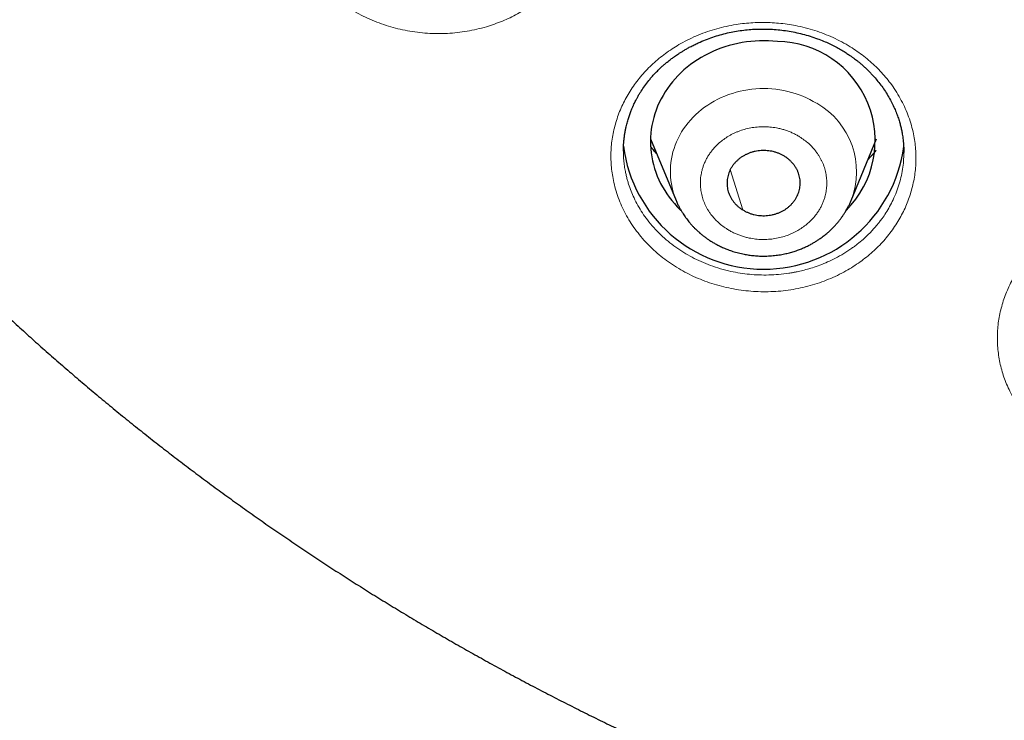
# Model space of a CAD drawing. Header units: millimetres. Extents: x 8 to 578, y 12 to 587.
# Tile 107 of 155: x 285 to 301, y 511 to 523. Entities that reach past the tile are written whole.
import ezdxf

# ---------------------------------------------------------------- set-up
doc = ezdxf.new("R2010")
doc.units = ezdxf.units.MM

msp = doc.modelspace()

# ---------------------------------------------------------------- linework, layer by layer
at = {"color": 7, "linetype": 'Continuous', "lineweight": 30}
for p, q in [((295.244, 521.027), (295.663, 520.015)), ((298.533, 520.015), (298.952, 521.027)), ((294.799, 520.822), (294.798, 520.833)), ((299.397, 520.821), (299.397, 520.803))]:
    msp.add_line(p, q, dxfattribs=at)
at = {"color": 252, "linetype": 'Continuous', "lineweight": 0}
msp.add_line((296.552, 520.52), (296.756, 519.859), dxfattribs=at)
at = {"color": 7, "linetype": 'Continuous', "lineweight": 30, "flags": 128}
msp.add_lwpolyline([(297.324, 522.62), (297.251, 522.627), (297.179, 522.631), (297.106, 522.632), (297.033, 522.631), (296.96, 522.628), (296.888, 522.622), (296.815, 522.613), (296.744, 522.602), (296.673, 522.588), (296.602, 522.572), (296.532, 522.554), (296.463, 522.533), (296.395, 522.509), (296.328, 522.483), (296.263, 522.455), (296.198, 522.425), (296.135, 522.392), (296.074, 522.358), (296.014, 522.321), (295.956, 522.282), (295.899, 522.241), (295.845, 522.198), (295.792, 522.153), (295.741, 522.107), (295.693, 522.058), (295.646, 522.008), (295.602, 521.957), (295.56, 521.904), (295.521, 521.849), (295.483, 521.793), (295.449, 521.736), (295.417, 521.678), (295.387, 521.619), (295.36, 521.558), (295.336, 521.497), (295.315, 521.435), (295.296, 521.372), (295.28, 521.309), (295.267, 521.245), (295.257, 521.181), (295.249, 521.116), (295.245, 521.052), (295.243, 520.987), (295.244, 520.922), (295.248, 520.857), (295.255, 520.793), (295.265, 520.728), (295.277, 520.664), (295.292, 520.601), (295.311, 520.538), (295.331, 520.476), (295.355, 520.414), (295.381, 520.354), (295.41, 520.294), (295.442, 520.236), (295.476, 520.178), (295.512, 520.122), (295.551, 520.067), (295.593, 520.014), (295.636, 519.962), (295.682, 519.912), (295.73, 519.863), (295.742, 519.852)], dxfattribs=at)
at = {"color": 252, "linetype": 'Continuous', "lineweight": 0, "flags": 128}
msp.add_lwpolyline([(297.968, 521.607), (297.913, 521.639), (297.857, 521.669), (297.799, 521.697), (297.74, 521.723), (297.68, 521.747), (297.618, 521.768), (297.556, 521.786), (297.493, 521.803), (297.429, 521.817), (297.364, 521.828), (297.299, 521.837), (297.234, 521.844), (297.168, 521.848), (297.102, 521.849), (297.036, 521.848), (296.971, 521.844), (296.905, 521.838), (296.84, 521.83), (296.776, 521.818), (296.712, 521.805), (296.648, 521.789), (296.586, 521.77), (296.524, 521.75), (296.464, 521.726), (296.404, 521.701), (296.346, 521.673), (296.29, 521.643), (296.235, 521.611), (296.181, 521.577), (296.129, 521.541), (296.079, 521.503), (296.031, 521.463), (295.985, 521.421), (295.941, 521.378), (295.899, 521.332), (295.859, 521.286), (295.822, 521.238), (295.787, 521.188), (295.754, 521.137), (295.724, 521.085), (295.696, 521.032), (295.671, 520.977), (295.649, 520.922), (295.629, 520.866), (295.612, 520.81), (295.598, 520.752), (295.586, 520.695), (295.578, 520.637), (295.572, 520.578), (295.569, 520.52), (295.569, 520.461), (295.571, 520.402), (295.577, 520.344), (295.585, 520.286), (295.596, 520.228), (295.61, 520.171), (295.627, 520.114), (295.646, 520.058), (295.663, 520.014)], dxfattribs=at)
at = {"color": 7, "linetype": 'Continuous', "lineweight": 30}
for centre, radius, start, end in [((297.304, 520.997), 1.623, 315.1012, 89.2946), ((297.098, 521.206), 2.319, 187.5107, 352.3329)]:
    msp.add_arc(centre, radius, start, end, dxfattribs=at)
at = {"color": 252, "linetype": 'Continuous', "lineweight": 0}
msp.add_arc((297.334, 520.486), 1.288, 338.5151, 60.4906, dxfattribs=at)
at = {"color": 7, "linetype": 'Continuous', "lineweight": 30}
for points, knots in [([(273.174, 542.768), (273.174, 542.767), (273.174, 542.762), (273.174, 542.756), (273.174, 542.75), (273.175, 542.746), (273.175, 542.742), (273.175, 542.739), (273.175, 542.735), (273.175, 542.73), (273.175, 542.725), (273.176, 542.717), (273.176, 542.709), (273.176, 542.699), (273.177, 542.686), (273.177, 542.672), (273.178, 542.655), (273.179, 542.635), (273.18, 542.613), (273.18, 542.588), (273.182, 542.56), (273.183, 542.527), (273.184, 542.49), (273.186, 542.447), (273.188, 542.398), (273.191, 542.343), (273.193, 542.279), (273.197, 542.207), (273.201, 542.126), (273.206, 542.033), (273.211, 541.929), (273.218, 541.812), (273.226, 541.68), (273.235, 541.533), (273.247, 541.37), (273.26, 541.189), (273.276, 540.991), (273.294, 540.775), (273.316, 540.543), (273.341, 540.295), (273.369, 540.035), (273.4, 539.763), (273.434, 539.483), (273.472, 539.197), (273.513, 538.907), (273.557, 538.614), (273.604, 538.319), (273.654, 538.023), (273.706, 537.727), (273.762, 537.431), (273.82, 537.134), (273.881, 536.839), (273.944, 536.543), (274.01, 536.249), (274.079, 535.955), (274.15, 535.661), (274.224, 535.369), (274.3, 535.077), (274.38, 534.786), (274.461, 534.496), (274.545, 534.207), (274.632, 533.919), (274.721, 533.631), (274.813, 533.345), (274.908, 533.059), (275.004, 532.774), (275.104, 532.49), (275.206, 532.207), (275.31, 531.925), (275.417, 531.644), (275.526, 531.364), (275.638, 531.085), (275.752, 530.807), (275.869, 530.529), (275.988, 530.253), (276.109, 529.978), (276.233, 529.704), (276.36, 529.43), (276.489, 529.158), (276.62, 528.887), (276.753, 528.617), (276.889, 528.348), (277.028, 528.08), (277.168, 527.813), (277.311, 527.547), (277.457, 527.283), (277.604, 527.019), (277.754, 526.757), (277.907, 526.496), (278.061, 526.236), (278.218, 525.977), (278.378, 525.719), (278.539, 525.463), (278.703, 525.208), (278.869, 524.954), (279.037, 524.701), (279.208, 524.45), (279.381, 524.2), (279.556, 523.951), (279.733, 523.703), (279.912, 523.457), (280.094, 523.212), (280.277, 522.969), (280.463, 522.727), (280.651, 522.486), (280.841, 522.246), (281.034, 522.008), (281.228, 521.772), (281.425, 521.537), (281.623, 521.303), (281.824, 521.071), (282.027, 520.84), (282.231, 520.611), (282.438, 520.383), (282.647, 520.157), (282.858, 519.932), (283.071, 519.709), (283.285, 519.487), (283.502, 519.267), (283.721, 519.049), (283.942, 518.832), (284.164, 518.616), (284.389, 518.403), (284.615, 518.191), (284.844, 517.98), (285.074, 517.771), (285.306, 517.564), (285.54, 517.359), (285.776, 517.155), (286.013, 516.953), (286.253, 516.753), (286.494, 516.554), (286.737, 516.357), (286.982, 516.162), (287.228, 515.969), (287.477, 515.777), (287.727, 515.587), (287.978, 515.399), (288.232, 515.213), (288.487, 515.029), (288.744, 514.846), (289.002, 514.665), (289.262, 514.487), (289.524, 514.31), (289.787, 514.134), (290.052, 513.961), (290.318, 513.79), (290.586, 513.62), (290.856, 513.453), (291.127, 513.287), (291.399, 513.124), (291.673, 512.962), (291.949, 512.802), (292.226, 512.644), (292.504, 512.489), (292.784, 512.335), (293.065, 512.183), (293.348, 512.033), (293.632, 511.885), (293.918, 511.74), (294.204, 511.596), (294.492, 511.454), (294.782, 511.315), (295.073, 511.177), (295.365, 511.042), (295.658, 510.908), (295.953, 510.777), (296.249, 510.648), (296.546, 510.521), (296.844, 510.396), (297.144, 510.273), (297.445, 510.152), (297.747, 510.033), (298.05, 509.917), (298.354, 509.803), (298.659, 509.69), (298.966, 509.581), (299.273, 509.473), (299.582, 509.367), (299.892, 509.264), (300.203, 509.163), (300.515, 509.064), (300.828, 508.967), (301.142, 508.872), (301.457, 508.78), (301.773, 508.69), (302.09, 508.602), (302.409, 508.516), (302.728, 508.433), (303.048, 508.352), (303.369, 508.273), (303.691, 508.197), (304.015, 508.122), (304.339, 508.051), (304.664, 507.981), (304.99, 507.914), (305.318, 507.849), (305.646, 507.786), (305.976, 507.725), (306.306, 507.667), (306.638, 507.612), (306.971, 507.558), (307.305, 507.507), (307.629, 507.46), (307.942, 507.417), (308.243, 507.378), (308.545, 507.34), (308.847, 507.305), (309.15, 507.272), (309.452, 507.24), (309.755, 507.211), (310.058, 507.184), (310.36, 507.158), (310.663, 507.135), (310.965, 507.114), (311.267, 507.095), (311.569, 507.078), (311.869, 507.063), (312.168, 507.05), (312.465, 507.039), (312.756, 507.03), (313.036, 507.023), (313.285, 507.019), (313.503, 507.016), (313.735, 507.014), (313.899, 507.013), (314, 507.013)], [0, 0, 0, 0, 0.000159, 0.000493, 0.00085, 0.001256, 0.001739, 0.002361, 0.002943, 0.003383, 0.003765, 0.004103, 0.004413, 0.004706, 0.005023, 0.005338, 0.005661, 0.006002, 0.00637, 0.006777, 0.007234, 0.00775, 0.008339, 0.009012, 0.009784, 0.010668, 0.01168, 0.012837, 0.014158, 0.015661, 0.017368, 0.019301, 0.02148, 0.023929, 0.026668, 0.029712, 0.033072, 0.036749, 0.040729, 0.044988, 0.04949, 0.054192, 0.05905, 0.064025, 0.069086, 0.074207, 0.07937, 0.084562, 0.089774, 0.094998, 0.100231, 0.105468, 0.110709, 0.115951, 0.121192, 0.126433, 0.131673, 0.136912, 0.142148, 0.147382, 0.152615, 0.157845, 0.163074, 0.1683, 0.173524, 0.178747, 0.183967, 0.189186, 0.194403, 0.199618, 0.204832, 0.210044, 0.215254, 0.220464, 0.225672, 0.230878, 0.236084, 0.241288, 0.246491, 0.251694, 0.256895, 0.262095, 0.267294, 0.272493, 0.277691, 0.282888, 0.288084, 0.293279, 0.298474, 0.303668, 0.308862, 0.314055, 0.319248, 0.32444, 0.329632, 0.334823, 0.340014, 0.345204, 0.350395, 0.355584, 0.360774, 0.365963, 0.371152, 0.376341, 0.38153, 0.386718, 0.391907, 0.397095, 0.402283, 0.407471, 0.412658, 0.417846, 0.423034, 0.428222, 0.433409, 0.438597, 0.443785, 0.448973, 0.454161, 0.459349, 0.464537, 0.469725, 0.474913, 0.480102, 0.48529, 0.490479, 0.495668, 0.500858, 0.506047, 0.511237, 0.516427, 0.521618, 0.526808, 0.531999, 0.537191, 0.542383, 0.547575, 0.552768, 0.557961, 0.563154, 0.568348, 0.573543, 0.578738, 0.583933, 0.58913, 0.594326, 0.599524, 0.604722, 0.609921, 0.61512, 0.62032, 0.625521, 0.630723, 0.635925, 0.641129, 0.646333, 0.651538, 0.656745, 0.661952, 0.66716, 0.67237, 0.67758, 0.682792, 0.688005, 0.693219, 0.698434, 0.703651, 0.708869, 0.714089, 0.719311, 0.724534, 0.729758, 0.734985, 0.740213, 0.745444, 0.750676, 0.755911, 0.761147, 0.766386, 0.771628, 0.776872, 0.782119, 0.787369, 0.792622, 0.797878, 0.803138, 0.808401, 0.813668, 0.818939, 0.824214, 0.829494, 0.834779, 0.840069, 0.845364, 0.850666, 0.855974, 0.86129, 0.866613, 0.871944, 0.877285, 0.882635, 0.887996, 0.89337, 0.898757, 0.903592, 0.908427, 0.913261, 0.918093, 0.922923, 0.927752, 0.932578, 0.937401, 0.94222, 0.947035, 0.951844, 0.956645, 0.961435, 0.96621, 0.970962, 0.975677, 0.980324, 0.984834, 0.988972, 0.992202, 0.995205, 1, 1, 1, 1]), ([(294.799, 520.822), (294.799, 520.825), (294.799, 520.831), (294.799, 520.844), (294.799, 520.865), (294.8, 520.895), (294.802, 520.936), (294.806, 520.985), (294.812, 521.042), (294.821, 521.103), (294.832, 521.163), (294.846, 521.23), (294.864, 521.3), (294.885, 521.372), (294.905, 521.429), (294.92, 521.471), (294.932, 521.501), (294.942, 521.525), (294.951, 521.545), (294.958, 521.562), (294.968, 521.582), (294.979, 521.608), (294.995, 521.639), (295.013, 521.675), (295.036, 521.716), (295.061, 521.761), (295.099, 521.821), (295.149, 521.895), (295.205, 521.969), (295.256, 522.03), (295.299, 522.078), (295.344, 522.125), (295.39, 522.17), (295.435, 522.212), (295.477, 522.249), (295.514, 522.28), (295.547, 522.307), (295.576, 522.329), (295.601, 522.348), (295.626, 522.366), (295.655, 522.386), (295.688, 522.409), (295.725, 522.433), (295.768, 522.46), (295.814, 522.488), (295.867, 522.518), (295.926, 522.549), (295.99, 522.581), (296.073, 522.619), (296.175, 522.661), (296.294, 522.703), (296.414, 522.738), (296.533, 522.767), (296.652, 522.79), (296.77, 522.807), (296.888, 522.819), (297.005, 522.825), (297.123, 522.825), (297.244, 522.821), (297.366, 522.81), (297.489, 522.794), (297.612, 522.772), (297.736, 522.743), (297.86, 522.708), (297.975, 522.669), (298.08, 522.628), (298.174, 522.587), (298.261, 522.544), (298.341, 522.5), (298.404, 522.464), (298.449, 522.435), (298.479, 522.416), (298.503, 522.399), (298.523, 522.385), (298.539, 522.374), (298.553, 522.364), (298.57, 522.352), (298.593, 522.335), (298.621, 522.313), (298.656, 522.286), (298.694, 522.254), (298.734, 522.219), (298.774, 522.182), (298.814, 522.143), (298.855, 522.102), (298.903, 522.05), (298.959, 521.985), (299.021, 521.906), (299.082, 521.821), (299.139, 521.731), (299.19, 521.639), (299.235, 521.548), (299.272, 521.462), (299.301, 521.382), (299.325, 521.308), (299.341, 521.249), (299.352, 521.204), (299.36, 521.171), (299.366, 521.137), (299.373, 521.099), (299.38, 521.055), (299.387, 521.003), (299.392, 520.945), (299.396, 520.879), (299.397, 520.833), (299.397, 520.808)], [0, 0, 0, 0, 0.001615, 0.003991, 0.007153, 0.012387, 0.018947, 0.026839, 0.036067, 0.04625, 0.056001, 0.065194, 0.078378, 0.090206, 0.100674, 0.106303, 0.111376, 0.115583, 0.118885, 0.121286, 0.124537, 0.129186, 0.134421, 0.140733, 0.148123, 0.15636, 0.164668, 0.181008, 0.197379, 0.207141, 0.216914, 0.226701, 0.2365, 0.245759, 0.254042, 0.261194, 0.267412, 0.272693, 0.277095, 0.281199, 0.286365, 0.292066, 0.298836, 0.305784, 0.313585, 0.322242, 0.331755, 0.342125, 0.352826, 0.370821, 0.388513, 0.405902, 0.422995, 0.439795, 0.456281, 0.4724, 0.488439, 0.504732, 0.521284, 0.5381, 0.555182, 0.572534, 0.590157, 0.608056, 0.625841, 0.641015, 0.655455, 0.669163, 0.682141, 0.69439, 0.700129, 0.705267, 0.709553, 0.712986, 0.71557, 0.717776, 0.720765, 0.724589, 0.729946, 0.736379, 0.743809, 0.751611, 0.759642, 0.767905, 0.776399, 0.785125, 0.799567, 0.814606, 0.830243, 0.84648, 0.86303, 0.878608, 0.893064, 0.906399, 0.918614, 0.929708, 0.935431, 0.940803, 0.945961, 0.952078, 0.959417, 0.967808, 0.977371, 0.988102, 1, 1, 1, 1]), ([(295.344, 520.784), (295.326, 520.803), (295.292, 520.839), (295.261, 520.876), (295.247, 520.894)], [0, 0, 0, 0, 0.5350022, 1, 1, 1, 1]), ([(297.439, 520.738), (297.425, 520.746), (297.398, 520.763), (297.353, 520.783), (297.306, 520.801), (297.257, 520.815), (297.208, 520.825), (297.158, 520.831), (297.108, 520.834), (297.057, 520.833), (297.007, 520.828), (296.957, 520.819), (296.908, 520.807), (296.861, 520.79), (296.815, 520.771), (296.772, 520.748), (296.73, 520.722), (296.691, 520.693), (296.656, 520.661), (296.623, 520.627), (296.594, 520.59), (296.568, 520.551), (296.546, 520.51), (296.528, 520.468), (296.514, 520.425), (296.504, 520.38), (296.499, 520.336), (296.497, 520.291), (296.5, 520.245), (296.507, 520.201), (296.519, 520.157), (296.534, 520.114), (296.554, 520.072), (296.577, 520.032), (296.604, 519.994), (296.634, 519.958), (296.668, 519.924), (296.709, 519.89), (296.739, 519.87), (296.756, 519.859)], [0, 0, 0, 0, 0.0264627, 0.0529254, 0.080157, 0.1073885, 0.1338512, 0.1603139, 0.1875454, 0.214777, 0.2412397, 0.2677024, 0.2949339, 0.3221655, 0.3486282, 0.3750909, 0.4023224, 0.4295539, 0.4560167, 0.4824794, 0.5097109, 0.5369424, 0.5634051, 0.5898679, 0.6170994, 0.6443309, 0.6707936, 0.6972563, 0.7244879, 0.7517194, 0.7781821, 0.8046448, 0.8318763, 0.8591079, 0.8855706, 0.9120333, 0.9392648, 0.9664964, 1, 1, 1, 1]), ([(296.756, 519.859), (296.77, 519.851), (296.798, 519.835), (296.843, 519.814), (296.89, 519.797), (296.938, 519.783), (296.987, 519.773), (297.037, 519.766), (297.088, 519.764), (297.139, 519.765), (297.189, 519.77), (297.238, 519.778), (297.287, 519.791), (297.335, 519.807), (297.38, 519.826), (297.424, 519.849), (297.465, 519.875), (297.504, 519.905), (297.54, 519.936), (297.572, 519.971), (297.602, 520.008), (297.628, 520.047), (297.65, 520.087), (297.668, 520.129), (297.682, 520.173), (297.691, 520.217), (297.697, 520.262), (297.698, 520.307), (297.696, 520.352), (297.688, 520.397), (297.677, 520.441), (297.662, 520.484), (297.642, 520.525), (297.619, 520.566), (297.592, 520.604), (297.561, 520.639), (297.527, 520.673), (297.487, 520.707), (297.456, 520.727), (297.439, 520.738)], [0, 0, 0, 0, 0.026463, 0.052925, 0.080157, 0.107388, 0.133851, 0.160314, 0.187545, 0.214777, 0.24124, 0.267702, 0.294934, 0.322165, 0.348628, 0.375091, 0.402322, 0.429554, 0.456017, 0.482479, 0.509711, 0.536942, 0.563405, 0.589868, 0.617099, 0.644331, 0.670794, 0.697256, 0.724488, 0.751719, 0.778182, 0.804645, 0.831876, 0.859108, 0.885571, 0.912033, 0.939265, 0.966496, 1, 1, 1, 1]), ([(298.945, 520.841), (298.937, 520.831), (298.918, 520.807), (298.888, 520.772), (298.857, 520.737), (298.832, 520.711), (298.818, 520.697), (298.813, 520.692)], [0, 0, 0, 0, 0.1984964, 0.4655549, 0.6985351, 0.8974549, 1, 1, 1, 1]), ([(295.663, 520.015), (295.671, 519.996), (295.687, 519.959), (295.713, 519.907), (295.739, 519.859), (295.764, 519.817), (295.787, 519.781), (295.808, 519.75), (295.828, 519.723), (295.849, 519.695), (295.874, 519.664), (295.902, 519.63), (295.934, 519.595), (295.965, 519.562), (295.993, 519.535), (296.016, 519.514), (296.032, 519.499), (296.044, 519.488), (296.054, 519.48), (296.064, 519.472), (296.075, 519.462), (296.096, 519.445), (296.125, 519.422), (296.165, 519.393), (296.208, 519.364), (296.255, 519.334), (296.306, 519.304), (296.362, 519.274), (296.425, 519.244), (296.496, 519.214), (296.576, 519.185), (296.664, 519.159), (296.752, 519.138), (296.838, 519.122), (296.922, 519.111), (297.01, 519.104), (297.105, 519.101), (297.203, 519.104), (297.302, 519.114), (297.394, 519.128), (297.48, 519.146), (297.56, 519.167), (297.633, 519.19), (297.703, 519.216), (297.769, 519.244), (297.831, 519.273), (297.886, 519.303), (297.936, 519.332), (297.983, 519.361), (298.035, 519.396), (298.091, 519.437), (298.138, 519.477), (298.171, 519.506), (298.194, 519.527), (298.219, 519.551), (298.25, 519.582), (298.284, 519.618), (298.318, 519.658), (298.349, 519.697), (298.377, 519.735), (298.399, 519.767), (298.417, 519.794), (298.432, 519.818), (298.448, 519.845), (298.467, 519.878), (298.488, 519.917), (298.511, 519.963), (298.525, 519.997), (298.533, 520.015)], [0, 0, 0, 0, 0.017194, 0.033477, 0.048897, 0.063334, 0.075721, 0.08589, 0.094307, 0.103996, 0.115111, 0.12766, 0.141644, 0.154944, 0.166077, 0.175009, 0.180814, 0.185071, 0.1881, 0.191615, 0.195869, 0.200847, 0.213593, 0.227184, 0.24177, 0.257216, 0.27352, 0.290839, 0.310039, 0.331251, 0.354476, 0.379716, 0.406972, 0.42874, 0.451645, 0.47569, 0.500859, 0.529255, 0.556171, 0.581608, 0.60557, 0.628058, 0.649073, 0.668616, 0.689558, 0.7085, 0.725462, 0.741292, 0.756448, 0.770927, 0.793719, 0.814652, 0.822776, 0.831027, 0.840446, 0.852556, 0.867634, 0.882903, 0.896783, 0.909365, 0.922053, 0.929468, 0.937123, 0.946043, 0.956778, 0.969342, 0.983746, 1, 1, 1, 1])]:
    msp.add_open_spline(points, degree=3, knots=knots, dxfattribs=at)
at = {"color": 252, "linetype": 'Continuous', "lineweight": 0}
for points, knots in [([(289.866, 523.514), (289.83, 523.551), (289.76, 523.625), (289.664, 523.743), (289.578, 523.865), (289.5, 523.993), (289.432, 524.125), (289.374, 524.261), (289.325, 524.4), (289.288, 524.54), (289.26, 524.682), (289.244, 524.826), (289.238, 524.971), (289.243, 525.109), (289.256, 525.241), (289.276, 525.363), (289.304, 525.484), (289.34, 525.603), (289.383, 525.72), (289.434, 525.835), (289.493, 525.948), (289.559, 526.058), (289.631, 526.165), (289.71, 526.267), (289.795, 526.364), (289.885, 526.457), (289.982, 526.545), (290.09, 526.634), (290.211, 526.722), (290.345, 526.806), (290.483, 526.882), (290.627, 526.949), (290.775, 527.008), (290.928, 527.058), (291.084, 527.1), (291.244, 527.133), (291.405, 527.156), (291.567, 527.17), (291.73, 527.174), (291.886, 527.169), (292.033, 527.157), (292.172, 527.138), (292.31, 527.112), (292.446, 527.08), (292.58, 527.041), (292.71, 526.995), (292.846, 526.94), (292.984, 526.875), (293.124, 526.798), (293.257, 526.714), (293.383, 526.621), (293.504, 526.522), (293.611, 526.419), (293.707, 526.317), (293.792, 526.217), (293.869, 526.113), (293.939, 526.005), (294.002, 525.894), (294.059, 525.78), (294.111, 525.656), (294.157, 525.524), (294.194, 525.382), (294.221, 525.239), (294.238, 525.094), (294.244, 524.949), (294.239, 524.811), (294.226, 524.681), (294.206, 524.558), (294.178, 524.437), (294.142, 524.318), (294.099, 524.2), (294.047, 524.085), (293.989, 523.972), (293.924, 523.862), (293.852, 523.757), (293.774, 523.655), (293.69, 523.557), (293.599, 523.463), (293.501, 523.374), (293.397, 523.289), (293.289, 523.21), (293.178, 523.137), (293.061, 523.07), (292.941, 523.009), (292.816, 522.954), (292.686, 522.905), (292.546, 522.859), (292.396, 522.82), (292.237, 522.788), (292.076, 522.765), (291.914, 522.752), (291.75, 522.748), (291.585, 522.754), (291.421, 522.769), (291.259, 522.794), (291.1, 522.828), (290.944, 522.871), (290.791, 522.923), (290.641, 522.983), (290.496, 523.053), (290.356, 523.13), (290.223, 523.215), (290.097, 523.307), (289.977, 523.406), (289.903, 523.478), (289.866, 523.514)], [0, 0, 0, 0, 0.010434, 0.020811, 0.031166, 0.041535, 0.051956, 0.062465, 0.072893, 0.083259, 0.093605, 0.103972, 0.114407, 0.124955, 0.13398, 0.142922, 0.151811, 0.160679, 0.169555, 0.178472, 0.187461, 0.196563, 0.205558, 0.214477, 0.223348, 0.232201, 0.241065, 0.249967, 0.260552, 0.271016, 0.281398, 0.29174, 0.302081, 0.312459, 0.32296, 0.333373, 0.343738, 0.354092, 0.364475, 0.374929, 0.383811, 0.392715, 0.40167, 0.410653, 0.419575, 0.428475, 0.437387, 0.447899, 0.458305, 0.468661, 0.479023, 0.489449, 0.499998, 0.509043, 0.517994, 0.526889, 0.535762, 0.544651, 0.55359, 0.562613, 0.572998, 0.583385, 0.593823, 0.604294, 0.614695, 0.625067, 0.634018, 0.64292, 0.651796, 0.660672, 0.669572, 0.67852, 0.68754, 0.696434, 0.705298, 0.714157, 0.723034, 0.731956, 0.740948, 0.750034, 0.758944, 0.767812, 0.776667, 0.785539, 0.794455, 0.803446, 0.812541, 0.823031, 0.833427, 0.843777, 0.854131, 0.864538, 0.875044, 0.885596, 0.896033, 0.906403, 0.916749, 0.927113, 0.937535, 0.948043, 0.958463, 0.968832, 0.979188, 0.989566, 1, 1, 1, 1]), ([(295.671, 518.92), (295.627, 518.948), (295.538, 519.005), (295.414, 519.099), (295.296, 519.2), (295.187, 519.307), (295.085, 519.421), (294.992, 519.541), (294.907, 519.665), (294.833, 519.793), (294.768, 519.925), (294.713, 520.061), (294.668, 520.2), (294.635, 520.336), (294.612, 520.466), (294.598, 520.589), (294.593, 520.712), (294.595, 520.835), (294.605, 520.958), (294.624, 521.081), (294.65, 521.203), (294.683, 521.324), (294.725, 521.443), (294.773, 521.559), (294.829, 521.672), (294.892, 521.781), (294.961, 521.887), (295.038, 521.991), (295.122, 522.091), (295.212, 522.187), (295.307, 522.277), (295.407, 522.362), (295.513, 522.442), (295.624, 522.517), (295.746, 522.59), (295.88, 522.661), (296.025, 522.727), (296.175, 522.783), (296.329, 522.831), (296.486, 522.87), (296.638, 522.898), (296.784, 522.918), (296.924, 522.929), (297.064, 522.933), (297.205, 522.931), (297.345, 522.921), (297.484, 522.905), (297.63, 522.88), (297.782, 522.846), (297.938, 522.802), (298.09, 522.748), (298.238, 522.686), (298.381, 522.614), (298.513, 522.538), (298.634, 522.459), (298.743, 522.38), (298.846, 522.295), (298.943, 522.206), (299.034, 522.112), (299.12, 522.013), (299.203, 521.904), (299.284, 521.785), (299.358, 521.656), (299.423, 521.522), (299.478, 521.385), (299.523, 521.246), (299.556, 521.111), (299.578, 520.981), (299.592, 520.858), (299.598, 520.734), (299.595, 520.611), (299.585, 520.488), (299.567, 520.364), (299.54, 520.242), (299.507, 520.122), (299.466, 520.004), (299.418, 519.889), (299.363, 519.776), (299.3, 519.666), (299.229, 519.558), (299.152, 519.454), (299.069, 519.354), (298.98, 519.26), (298.886, 519.17), (298.786, 519.085), (298.68, 519.005), (298.567, 518.929), (298.444, 518.855), (298.309, 518.785), (298.164, 518.72), (298.014, 518.664), (297.861, 518.617), (297.703, 518.578), (297.542, 518.549), (297.379, 518.528), (297.215, 518.518), (297.052, 518.517), (296.889, 518.525), (296.727, 518.543), (296.565, 518.57), (296.406, 518.606), (296.25, 518.652), (296.098, 518.706), (295.95, 518.768), (295.807, 518.839), (295.717, 518.893), (295.671, 518.92)], [0, 0, 0, 0, 0.010433, 0.02081, 0.031165, 0.041535, 0.051955, 0.062465, 0.072888, 0.083253, 0.093598, 0.103967, 0.114404, 0.124954, 0.133973, 0.142911, 0.151799, 0.160666, 0.169545, 0.178465, 0.18746, 0.196558, 0.205551, 0.214468, 0.223339, 0.232194, 0.24106, 0.249966, 0.25905, 0.268039, 0.27696, 0.285838, 0.294697, 0.303564, 0.312461, 0.322968, 0.333385, 0.343751, 0.354104, 0.364484, 0.374931, 0.383815, 0.39272, 0.401674, 0.410656, 0.419578, 0.428479, 0.437389, 0.447901, 0.458308, 0.468664, 0.479026, 0.489452, 0.5, 0.509046, 0.517998, 0.526892, 0.535765, 0.544653, 0.553591, 0.562614, 0.573001, 0.583388, 0.593824, 0.604298, 0.614698, 0.625068, 0.634026, 0.642931, 0.651809, 0.660684, 0.669582, 0.678526, 0.687541, 0.696436, 0.705302, 0.714161, 0.723039, 0.73196, 0.74095, 0.750035, 0.75894, 0.767806, 0.77666, 0.785531, 0.794449, 0.803443, 0.812541, 0.823026, 0.833417, 0.843765, 0.85412, 0.864531, 0.875045, 0.885593, 0.896029, 0.906397, 0.916743, 0.927109, 0.937535, 0.948043, 0.958463, 0.968832, 0.979187, 0.989565, 1, 1, 1, 1]), ([(297.688, 521.058), (297.67, 521.069), (297.634, 521.091), (297.577, 521.119), (297.518, 521.144), (297.458, 521.166), (297.396, 521.184), (297.32, 521.202), (297.229, 521.217), (297.123, 521.224), (297.017, 521.222), (296.912, 521.209), (296.809, 521.188), (296.725, 521.162), (296.661, 521.137), (296.613, 521.116), (296.567, 521.093), (296.509, 521.061), (296.443, 521.017), (296.37, 520.959), (296.303, 520.895), (296.251, 520.833), (296.209, 520.776), (296.177, 520.726), (296.149, 520.673), (296.125, 520.62), (296.104, 520.565), (296.084, 520.496), (296.067, 520.415), (296.059, 520.321), (296.062, 520.227), (296.076, 520.133), (296.1, 520.041), (296.129, 519.967), (296.157, 519.909), (296.18, 519.867), (296.206, 519.826), (296.243, 519.775), (296.292, 519.715), (296.357, 519.65), (296.429, 519.591), (296.498, 519.544), (296.562, 519.507), (296.619, 519.478), (296.677, 519.453), (296.737, 519.432), (296.799, 519.413), (296.876, 519.395), (296.967, 519.38), (297.072, 519.373), (297.178, 519.376), (297.284, 519.388), (297.387, 519.41), (297.47, 519.435), (297.535, 519.46), (297.582, 519.481), (297.628, 519.504), (297.686, 519.537), (297.753, 519.581), (297.826, 519.639), (297.892, 519.703), (297.945, 519.764), (297.987, 519.821), (298.018, 519.872), (298.047, 519.924), (298.071, 519.978), (298.092, 520.033), (298.112, 520.101), (298.128, 520.182), (298.136, 520.276), (298.134, 520.37), (298.12, 520.464), (298.096, 520.556), (298.067, 520.631), (298.039, 520.688), (298.015, 520.73), (297.989, 520.772), (297.953, 520.823), (297.904, 520.883), (297.838, 520.947), (297.767, 521.007), (297.714, 521.041), (297.688, 521.058)], [0, 0, 0, 0, 0.010056, 0.020036, 0.029981, 0.03993, 0.049924, 0.060002, 0.076307, 0.09246, 0.108634, 0.125, 0.141305, 0.157458, 0.165534, 0.173637, 0.181788, 0.190009, 0.205043, 0.219963, 0.234904, 0.249999, 0.260044, 0.270017, 0.27996, 0.289912, 0.299912, 0.310002, 0.326307, 0.34246, 0.358634, 0.375, 0.391305, 0.407458, 0.415534, 0.423637, 0.431788, 0.440009, 0.455043, 0.469963, 0.484904, 0.499999, 0.510044, 0.520017, 0.52996, 0.539912, 0.549912, 0.560002, 0.576307, 0.59246, 0.608634, 0.625, 0.641305, 0.657458, 0.665534, 0.673637, 0.681788, 0.690009, 0.705043, 0.719963, 0.734904, 0.749999, 0.760044, 0.770017, 0.77996, 0.789912, 0.799912, 0.810002, 0.826307, 0.84246, 0.858634, 0.875, 0.891305, 0.907458, 0.915534, 0.923637, 0.931788, 0.940009, 0.955059, 0.969984, 0.98492, 1, 1, 1, 1]), ([(295.247, 520.895), (295.254, 520.884), (295.282, 520.846), (295.317, 520.812), (295.343, 520.787)], [0, 0, 0, 0, 0.271015, 1, 1, 1, 1]), ([(295.789, 519.162), (295.745, 519.19), (295.656, 519.248), (295.53, 519.345), (295.409, 519.452), (295.296, 519.569), (295.196, 519.689), (295.11, 519.81), (295.036, 519.931), (294.975, 520.05), (294.924, 520.168), (294.893, 520.254), (294.875, 520.313), (294.866, 520.344), (294.857, 520.375), (294.849, 520.406), (294.842, 520.438), (294.831, 520.488), (294.818, 520.559), (294.806, 520.654), (294.799, 520.742), (294.799, 520.799), (294.799, 520.822)], [0, 0, 0, 0, 0.073583, 0.148982, 0.226197, 0.305229, 0.386078, 0.454846, 0.524876, 0.59617, 0.657036, 0.718793, 0.735117, 0.751502, 0.767949, 0.784456, 0.801025, 0.817655, 0.862761, 0.911826, 0.96485, 1, 1, 1, 1]), ([(299.397, 520.803), (299.397, 520.768), (299.396, 520.686), (299.383, 520.559), (299.359, 520.423), (299.324, 520.288), (299.279, 520.154), (299.225, 520.029), (299.166, 519.914), (299.106, 519.813), (299.06, 519.745), (299.032, 519.707), (299.024, 519.696), (299.015, 519.684), (299.006, 519.673), (298.998, 519.661), (298.981, 519.64), (298.953, 519.605), (298.908, 519.554), (298.852, 519.493), (298.796, 519.438), (298.745, 519.39), (298.7, 519.351), (298.652, 519.312), (298.6, 519.271), (298.543, 519.229), (298.481, 519.187), (298.414, 519.145), (298.325, 519.093), (298.215, 519.036), (298.087, 518.979), (297.962, 518.932), (297.848, 518.895), (297.743, 518.867), (297.67, 518.85), (297.622, 518.841), (297.599, 518.836), (297.576, 518.832), (297.553, 518.828), (297.531, 518.824), (297.462, 518.813), (297.346, 518.8), (297.183, 518.791), (297.023, 518.792), (296.866, 518.802), (296.713, 518.822), (296.554, 518.852), (296.392, 518.893), (296.228, 518.947), (296.072, 519.011), (295.926, 519.081), (295.834, 519.135), (295.789, 519.162)], [0, 0, 0, 0, 0.024167, 0.055187, 0.086421, 0.117868, 0.149529, 0.181402, 0.208343, 0.235434, 0.259399, 0.262546, 0.265696, 0.268847, 0.272, 0.275156, 0.278313, 0.28979, 0.304434, 0.322244, 0.34322, 0.354896, 0.367364, 0.380623, 0.394674, 0.409517, 0.425151, 0.441577, 0.458794, 0.489419, 0.518299, 0.545435, 0.570825, 0.591725, 0.611273, 0.61617, 0.620974, 0.625685, 0.630304, 0.634829, 0.639262, 0.672388, 0.704956, 0.736968, 0.768422, 0.799319, 0.82966, 0.86533, 0.900199, 0.934267, 0.967534, 1, 1, 1, 1]), ([(298.81, 520.684), (298.819, 520.693), (298.851, 520.725), (298.896, 520.776), (298.93, 520.818), (298.945, 520.837)], [0, 0, 0, 0, 0.185665, 0.650862, 1, 1, 1, 1]), ([(302.541, 515.697), (302.491, 515.715), (302.39, 515.752), (302.243, 515.817), (302.102, 515.889), (301.967, 515.97), (301.837, 516.059), (301.714, 516.155), (301.599, 516.258), (301.491, 516.366), (301.393, 516.48), (301.302, 516.6), (301.221, 516.726), (301.152, 516.851), (301.095, 516.972), (301.048, 517.089), (301.009, 517.207), (300.978, 517.327), (300.955, 517.448), (300.939, 517.571), (300.931, 517.696), (300.931, 517.82), (300.939, 517.945), (300.954, 518.067), (300.978, 518.189), (301.009, 518.308), (301.048, 518.426), (301.094, 518.543), (301.148, 518.658), (301.209, 518.77), (301.277, 518.878), (301.351, 518.983), (301.432, 519.083), (301.519, 519.178), (301.617, 519.276), (301.728, 519.373), (301.852, 519.468), (301.981, 519.555), (302.117, 519.634), (302.259, 519.705), (302.399, 519.765), (302.536, 519.815), (302.668, 519.855), (302.803, 519.89), (302.94, 519.917), (303.079, 519.938), (303.218, 519.952), (303.366, 519.959), (303.522, 519.958), (303.686, 519.948), (303.848, 519.928), (304.008, 519.899), (304.166, 519.861), (304.315, 519.815), (304.453, 519.764), (304.58, 519.71), (304.703, 519.65), (304.821, 519.584), (304.935, 519.512), (305.045, 519.434), (305.156, 519.346), (305.266, 519.248), (305.373, 519.138), (305.472, 519.022), (305.563, 518.901), (305.644, 518.775), (305.712, 518.651), (305.769, 518.53), (305.816, 518.413), (305.854, 518.295), (305.886, 518.175), (305.909, 518.053), (305.925, 517.929), (305.932, 517.805), (305.932, 517.681), (305.925, 517.558), (305.91, 517.436), (305.886, 517.315), (305.855, 517.194), (305.816, 517.075), (305.77, 516.957), (305.716, 516.843), (305.656, 516.732), (305.589, 516.625), (305.515, 516.521), (305.433, 516.42), (305.345, 516.323), (305.246, 516.225), (305.134, 516.128), (305.011, 516.034), (304.881, 515.948), (304.745, 515.869), (304.603, 515.798), (304.455, 515.735), (304.302, 515.681), (304.146, 515.636), (303.989, 515.6), (303.829, 515.573), (303.667, 515.556), (303.503, 515.548), (303.339, 515.549), (303.175, 515.56), (303.013, 515.58), (302.853, 515.61), (302.696, 515.648), (302.593, 515.681), (302.541, 515.697)], [0, 0, 0, 0, 0.010433, 0.020809, 0.031165, 0.041534, 0.051955, 0.062465, 0.072884, 0.083247, 0.093592, 0.103962, 0.114401, 0.124954, 0.133966, 0.142901, 0.151787, 0.160655, 0.169535, 0.17846, 0.18746, 0.196554, 0.205544, 0.21446, 0.223331, 0.232187, 0.241056, 0.249966, 0.259051, 0.268042, 0.276963, 0.285841, 0.2947, 0.303566, 0.312461, 0.322974, 0.333395, 0.343762, 0.354115, 0.364491, 0.374931, 0.383818, 0.392723, 0.401675, 0.410657, 0.41958, 0.42848, 0.437389, 0.447901, 0.458309, 0.468666, 0.479028, 0.489454, 0.5, 0.509047, 0.517999, 0.526894, 0.535766, 0.544654, 0.553592, 0.562614, 0.573003, 0.583389, 0.593824, 0.604301, 0.614701, 0.625068, 0.634032, 0.642941, 0.65182, 0.660695, 0.669591, 0.678531, 0.687541, 0.696438, 0.705305, 0.714164, 0.723042, 0.731963, 0.740952, 0.750035, 0.758936, 0.767799, 0.776652, 0.785523, 0.794442, 0.803438, 0.812541, 0.823019, 0.833407, 0.843753, 0.854109, 0.864524, 0.875044, 0.88559, 0.896024, 0.906391, 0.916737, 0.927105, 0.937535, 0.948043, 0.958462, 0.968831, 0.979186, 0.989564, 1, 1, 1, 1])]:
    msp.add_open_spline(points, degree=3, knots=knots, dxfattribs=at)

doc.saveas('drawing.dxf')
